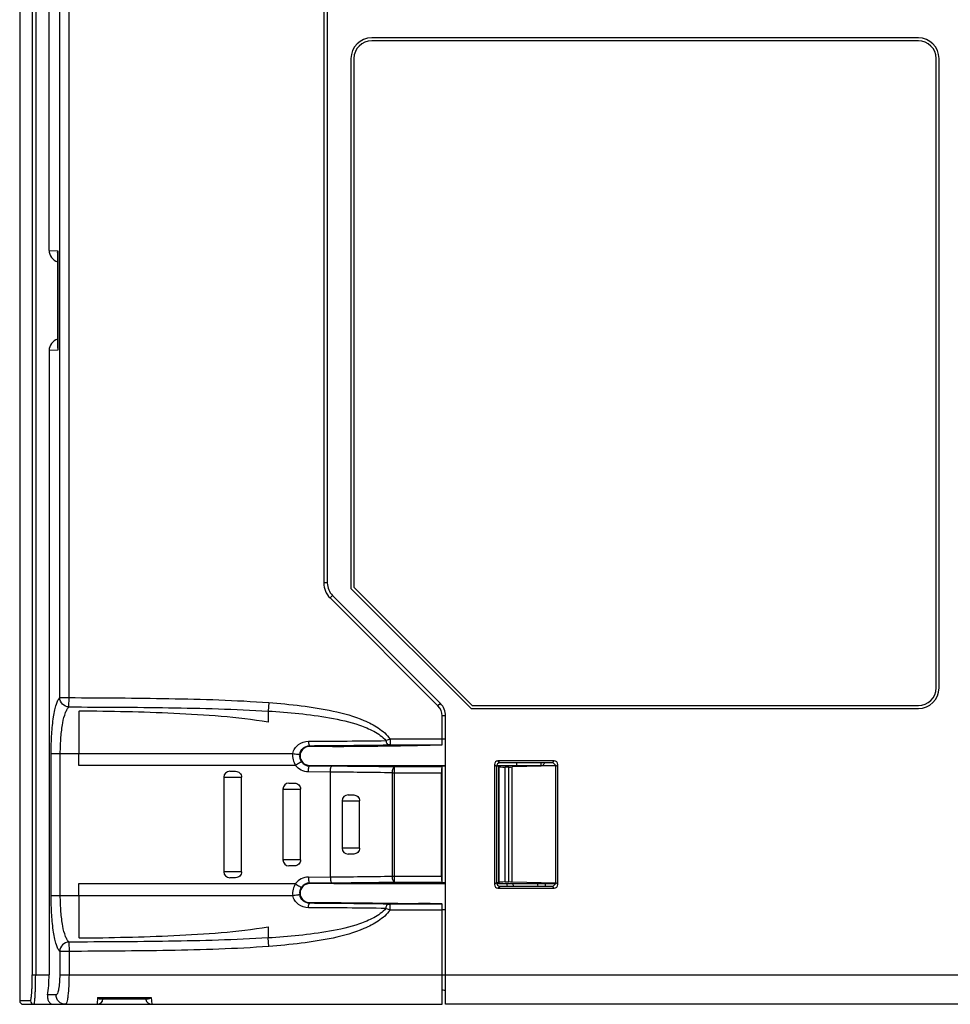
# Model space of a CAD drawing. Header units: millimetres. Extents: x 0 to 1132, y 0 to 772.
# Tile 32 of 39: x 303 to 382, y 470 to 553. Entities that reach past the tile are written whole.
import ezdxf

# ---------------------------------------------------------------- set-up
doc = ezdxf.new("R2010")
doc.units = ezdxf.units.MM
doc.header["$LTSCALE"] = 60.775
for name, color, linetype in [('03_ALL_AXES', 7, 'CONTINUOUS'), ('07_ALL_FEATURES', 7, 'CONTINUOUS'), ('7_ALL_FEATURES', 7, 'CONTINUOUS')]:
    doc.layers.add(name, color=color, linetype=linetype)

msp = doc.modelspace()

# ---------------------------------------------------------------- linework, layer by layer
at = {"layer": '03_ALL_AXES', "linetype": 'Continuous'}
msp.add_line((303.274, 619.812), (303.274, 470.147), dxfattribs=at)
at = {"layer": '07_ALL_FEATURES', "linetype": 'Continuous'}
for p, q in [((328.974, 622.232), (328.974, 505.468)), ((329.274, 622.247), (329.274, 505.468)), ((306.655, 495.773), (306.655, 621.738)), ((307.442, 495.773), (307.442, 621.738)), ((304.34, 561.187), (304.34, 472.347)), ((304.624, 561.192), (304.624, 472.347)), ((305.757, 533.578), (305.757, 561.212)), ((379.224, 551.547), (333.024, 551.547)), ((331.274, 549.797), (331.274, 504.997)), ((380.974, 496.597), (380.974, 549.797)), ((305.757, 533.578), (306.496, 533.54)), ((306.48, 533.363), (306.48, 525.33)), ((306.496, 533.54), (306.496, 525.154)), ((306.496, 525.154), (305.757, 525.115)), ((305.757, 525.115), (305.757, 472.347)), ((329.274, 505.468), (328.974, 505.468)), ((331.274, 504.997), (341.424, 494.847)), ((329.714, 504.407), (329.502, 504.195)), ((329.502, 504.195), (338.623, 495.074)), ((329.714, 504.407), (338.835, 495.286)), ((306.655, 495.773), (307.442, 495.773)), ((307.439, 494.985), (307.442, 495.773)), ((324.329, 495.354), (324.274, 494.636)), ((338.835, 495.286), (338.623, 495.074)), ((308.274, 494.584), (308.274, 491.047)), ((324.274, 494.636), (324.274, 493.693)), ((341.424, 494.847), (379.224, 494.847)), ((339.274, 494.225), (338.974, 494.225)), ((338.974, 491.776), (338.974, 494.225)), ((339.274, 469.847), (339.274, 494.225)), ((334.576, 492.276), (338.974, 492.276)), ((334.576, 492.276), (334.576, 491.776)), ((339.274, 492.247), (338.974, 492.247)), ((327.774, 491.647), (327.774, 491.708)), ((329.698, 491.647), (327.774, 491.647)), ((334.576, 491.776), (338.974, 491.776)), ((337.974, 491.733), (336.971, 491.733)), ((337.974, 491.74), (337.388, 491.74)), ((338.974, 491.757), (337.974, 491.748)), ((337.974, 491.748), (337.974, 491.74)), ((305.932, 491.047), (326.353, 491.047)), ((305.932, 479.047), (305.932, 491.047)), ((306.707, 479.047), (306.707, 491.047)), ((308.274, 490.047), (308.274, 491.047)), ((348.45, 490.422), (343.698, 490.422)), ((343.698, 490.422), (343.87, 490.25)), ((348.45, 490.422), (348.276, 490.247)), ((326.597, 490.047), (308.274, 490.047)), ((321.024, 489.547), (321.523, 489.547)), ((329.526, 489.476), (327.674, 489.49)), ((327.774, 490.047), (329.821, 490.047)), ((327.774, 490.047), (327.774, 489.99)), ((329.526, 489.476), (329.526, 480.617)), ((329.821, 490.047), (339.274, 490.044)), ((334.939, 480.176), (334.939, 489.917)), ((338.943, 489.917), (334.941, 489.917)), ((338.974, 489.98), (338.943, 489.917)), ((339.274, 489.98), (338.974, 489.98)), ((338.974, 480.113), (338.974, 489.98)), ((343.399, 490.123), (343.57, 489.952)), ((343.399, 490.123), (343.399, 479.971)), ((343.774, 489.98), (343.57, 489.98)), ((343.57, 489.952), (343.57, 480.142)), ((343.571, 490.042), (348.574, 490.041)), ((343.802, 489.924), (343.774, 489.98)), ((343.774, 480.113), (343.774, 489.98)), ((343.802, 480.169), (343.802, 489.924)), ((348.276, 490.247), (343.87, 490.25)), ((344.608, 489.907), (344.302, 489.907)), ((344.302, 480.186), (344.302, 489.907)), ((344.608, 480.186), (344.608, 489.907)), ((348.573, 490.006), (344.908, 489.91)), ((344.908, 480.183), (344.908, 489.91)), ((345.274, 490.249), (345.274, 490.042)), ((347.316, 490.248), (347.323, 490.041)), ((348.749, 490.123), (348.574, 489.948)), ((348.574, 480.145), (348.574, 489.948)), ((348.749, 479.971), (348.749, 490.123)), ((320.524, 489.047), (322.019, 489.047)), ((320.524, 489.047), (320.524, 481.047)), ((322.019, 481.047), (322.019, 489.047)), ((334.745, 489.417), (338.934, 489.417)), ((334.745, 489.417), (334.745, 480.676)), ((338.934, 480.676), (338.934, 489.417)), ((325.524, 488.047), (327.012, 488.047)), ((325.524, 488.047), (325.524, 482.047)), ((326.024, 488.547), (326.52, 488.547)), ((327.012, 482.047), (327.012, 488.047)), ((330.524, 487.047), (331.993, 487.047)), ((330.524, 487.047), (330.524, 483.047)), ((331.024, 487.547), (331.514, 487.547)), ((331.993, 483.047), (331.993, 487.047)), ((331.993, 483.047), (330.524, 483.047)), ((327.012, 482.047), (325.524, 482.047)), ((331.514, 482.547), (331.024, 482.547)), ((326.52, 481.547), (326.024, 481.547)), ((322.019, 481.047), (320.524, 481.047)), ((321.523, 480.547), (321.024, 480.547)), ((327.674, 480.603), (329.526, 480.617)), ((334.745, 480.676), (338.934, 480.676)), ((308.274, 480.047), (326.597, 480.047)), ((308.274, 479.047), (308.274, 480.047)), ((327.774, 480.103), (327.774, 480.047)), ((329.821, 480.047), (327.774, 480.047)), ((329.821, 480.047), (339.274, 480.05)), ((334.94, 480.176), (338.943, 480.176)), ((338.943, 480.176), (338.974, 480.113)), ((339.274, 480.113), (338.974, 480.113)), ((343.399, 479.971), (343.57, 480.142)), ((343.774, 480.113), (343.57, 480.113)), ((343.571, 480.051), (348.574, 480.052)), ((343.698, 479.672), (343.87, 479.843)), ((343.698, 479.672), (348.45, 479.672)), ((343.802, 480.169), (343.774, 480.113)), ((343.87, 479.843), (348.276, 479.846)), ((344.608, 480.186), (344.302, 480.186)), ((344.419, 480.051), (344.483, 479.843)), ((348.573, 480.087), (344.908, 480.183)), ((344.933, 480.051), (344.997, 479.844)), ((347.099, 479.845), (347.035, 480.052)), ((347.672, 480.052), (347.679, 479.846)), ((348.45, 479.672), (348.276, 479.846)), ((348.749, 479.971), (348.574, 480.145)), ((305.932, 479.047), (326.353, 479.047)), ((308.274, 479.047), (308.274, 475.51)), ((327.774, 478.447), (329.698, 478.447)), ((327.774, 478.385), (327.774, 478.447)), ((338.974, 478.317), (334.576, 478.317)), ((334.576, 477.817), (334.576, 478.317)), ((338.974, 477.817), (334.576, 477.817)), ((337.974, 478.36), (336.971, 478.36)), ((337.974, 478.353), (337.388, 478.353)), ((337.974, 478.345), (337.974, 478.353)), ((338.974, 478.336), (337.974, 478.345)), ((338.974, 469.847), (338.974, 478.317)), ((339.274, 477.847), (338.974, 477.847)), ((324.274, 476.4), (324.274, 475.457)), ((324.329, 474.739), (324.274, 475.457)), ((307.439, 475.108), (307.442, 474.32)), ((307.442, 474.32), (306.655, 474.32)), ((306.655, 474.32), (306.655, 472.347)), ((307.442, 474.32), (307.442, 472.347)), ((304.34, 472.347), (305.757, 472.347)), ((306.655, 472.347), (390.674, 472.347)), ((306.346, 470.647), (305.634, 470.647)), ((309.855, 470.415), (309.815, 469.847)), ((309.855, 470.415), (314.394, 470.415)), ((310.129, 470.301), (314.12, 470.301)), ((314.394, 470.415), (314.434, 469.847)), ((339.274, 470.998), (338.974, 471.079)), ((304.179, 470.147), (303.274, 470.147)), ((303.573, 469.847), (338.974, 469.847)), ((390.674, 469.847), (339.274, 469.847))]:
    msp.add_line(p, q, dxfattribs=at)
for centre, radius, start, end in [((333.024, 549.797), 1.75, 90, 180), ((379.224, 549.797), 1.75, 0, 90), ((330.774, 505.468), 1.8, 180, 225), ((330.774, 505.468), 1.5, 180, 225), ((379.224, 496.597), 1.75, 270, 0), ((337.774, 494.225), 1.5, 0, 45), ((310.581, 493.787), 2.441, 159.52325, 160.94051), ((337.774, 494.225), 1.2, 0, 45), ((320.388, 1654.914), 1162.858, 270.35914, 270.682133), ((337.469, 484.544), 8.256, 110.51218, 113.08195), ((327.774, 490.847), 0.8, 90, 270), ((320.146, 1578.317), 1086.635, 270.402207, 270.752106), ((324.812, 1209.487), 717.857, 270.39004, 271.003833), ((334.572, 479.899), 11.877, 89.98051, 90.78294), ((327.702, 490.847), 1.364, 171.56605, 215.91148), ((327.783, 490.847), 0.856, 171.54928, 216.03535), ((327.784, 490.847), 0.857, 216.03991, 269.35839), ((321.024, 489.047), 0.5, 90, 180), ((323.412, -284.102), 773.602, 89.160586, 89.547166), ((323.226, -325.718), 815.719, 89.177151, 89.54924), ((346.774, 490.747), 1, 315.11927, 329.92623), ((326.024, 488.047), 0.5, 90, 180), ((331.024, 487.047), 0.5, 90, 180), ((331.024, 483.047), 0.5, 180, 270), ((326.024, 482.047), 0.5, 180, 270), ((321.024, 481.047), 0.5, 180, 270), ((327.686, 479.26), 1.343, 90.48488, 144.13079), ((322.039, 1375.935), 895.349, 270.479139, 270.813153), ((327.702, 479.247), 1.364, 144.08697, 188.43551), ((327.783, 479.247), 0.856, 143.96261, 188.45275), ((327.774, 479.247), 0.8, 90, 270), ((327.784, 479.246), 0.857, 90.63573, 143.96597), ((321.888, 1416.18), 936.095, 270.474708, 270.798939), ((321.834, -528.734), 1006.765, 89.294412, 89.667445), ((321.711, -452.818), 931.222, 89.218664, 89.626917), ((337.495, 485.615), 8.327, 246.9263, 249.47528), ((334.572, 490.193), 11.876, 269.21693, 270.01987), ((310.581, 476.307), 2.441, 199.05893, 200.47613), ((309.815, 470.347), 0.5, 270, 355), ((303.574, 470.147), 0.3, 180, 270), ((314.434, 470.347), 0.5, 189.62255, 270)]:
    msp.add_arc(centre, radius, start, end, dxfattribs=at)
for centre, major_axis, ratio, start_param, end_param in [((306.783, 533.576), (1.025, -0.044), 0.974447, -3.099817, -1.829509), ((306.783, 525.117), (1.025, 0.044), 0.974447, 1.829509, 3.099817), ((343.7, 490.12), (0.214, -0.214), 0.992433, 2.359993, 3.923193), ((348.448, 490.12), (0.214, 0.214), 0.992433, -0.7816, 0.7816), ((338.943, 489.417), (0, 0.5), 0.017455, 0.034907, 1.570796), ((343.872, 489.949), (0.223, -0.204), 0.991641, 2.31442, 3.87762), ((344.302, 489.924), (0.5, 0), 0.034921, -3.124139, -1.570796), ((344.608, 489.924), (0.5, 0), 0.034921, -1.570796, -0.927295), ((348.273, 489.946), (0.201, 0.225), 0.993148, -0.837197, 0.726003), ((338.943, 480.676), (0, 0.5), 0.017455, -4.712389, -3.176499), ((343.7, 479.973), (0.214, 0.214), 0.992433, -3.923193, -2.359993), ((343.872, 480.144), (0.223, 0.204), 0.991641, 2.405566, 3.968766), ((344.302, 480.169), (0.5, 0), 0.034921, 1.570796, 3.124139), ((344.608, 480.169), (0.5, 0), 0.034921, 0.927295, 1.570796), ((348.273, 480.148), (-0.201, 0.225), 0.993148, -3.867595, -2.304395), ((348.448, 479.973), (0.214, -0.214), 0.992433, -0.7816, 0.7816), ((305.297, 472.347), (0, 2.5), 0.183819, -2.318559, -1.570796)]:
    msp.add_ellipse(centre, major_axis=major_axis, ratio=ratio, start_param=start_param, end_param=end_param, dxfattribs=at)
for points in [[(306.48, 533.363), (306.48, 533.422), (306.486, 533.481), (306.496, 533.54)], [(306.48, 525.33), (306.48, 525.271), (306.486, 525.212), (306.496, 525.154)], [(329.643, 489.976), (329.02, 489.981), (328.397, 489.986), (327.774, 489.99)], [(327.774, 480.103), (328.397, 480.107), (329.02, 480.112), (329.643, 480.118)]]:
    msp.add_open_spline(points, degree=3, dxfattribs=at)
for points, knots in [([(305.932, 491.047), (305.932, 491.598), (305.964, 492.634), (306.084, 493.865), (306.233, 494.7), (306.353, 495.175), (306.483, 495.526), (306.593, 495.713), (306.655, 495.773)], [0, 0, 0, 0, 0.342296, 0.643066, 0.766891, 0.868618, 0.946341, 1, 1, 1, 1]), ([(307.439, 494.985), (307.24, 494.992), (306.835, 495.168), (306.661, 495.574), (306.655, 495.773)], [0, 0, 0, 0, 0.49987, 1, 1, 1, 1]), ([(307.442, 495.773), (310.258, 495.763), (314.482, 495.737), (320.112, 495.6), (322.925, 495.46), (324.329, 495.354)], [0, 0, 0, 0, 0.500006, 0.750008, 1, 1, 1, 1]), ([(324.329, 495.354), (325.239, 495.285), (327.057, 495.115), (329.762, 494.693), (331.976, 494.082), (333.606, 493.258), (334.312, 492.646), (334.576, 492.276)], [0, 0, 0, 0, 0.250252, 0.500451, 0.750386, 0.875383, 1, 1, 1, 1]), ([(306.707, 491.047), (306.707, 491.508), (306.739, 492.375), (306.88, 493.537), (307.067, 494.339), (307.267, 494.786), (307.379, 494.937), (307.439, 494.985)], [0, 0, 0, 0, 0.340228, 0.639131, 0.864159, 0.943192, 1, 1, 1, 1]), ([(307.439, 494.985), (310.246, 494.977), (314.457, 494.956), (320.069, 494.842), (322.874, 494.725), (324.274, 494.636)], [0, 0, 0, 0, 0.500039, 0.750038, 1, 1, 1, 1]), ([(324.274, 493.693), (322.959, 493.92), (320.301, 494.214), (314.971, 494.531), (310.965, 494.61), (308.295, 494.64)], [0, 0, 0, 0, 0.249958, 0.49997, 1, 1, 1, 1]), ([(324.274, 494.636), (325.143, 494.581), (326.881, 494.445), (329.47, 494.111), (331.605, 493.631), (333.214, 492.972), (333.947, 492.465), (334.232, 492.139)], [0, 0, 0, 0, 0.250276, 0.500471, 0.75043, 0.875404, 1, 1, 1, 1]), ([(326.353, 491.047), (326.378, 491.198), (326.495, 491.491), (326.917, 491.932), (327.381, 492.077), (327.677, 492.079)], [0, 0, 0, 0, 0.255763, 0.506459, 1, 1, 1, 1]), ([(327.677, 492.079), (327.683, 491.991), (327.696, 491.872), (327.732, 491.752), (327.76, 491.711), (327.774, 491.708)], [0, 0, 0, 0, 0.675933, 0.88749, 1, 1, 1, 1]), ([(334.232, 492.139), (334.243, 492.051), (334.265, 491.921), (334.359, 491.78), (334.41, 491.775)], [0, 0, 0, 0, 0.635789, 1, 1, 1, 1]), ([(326.936, 490.972), (326.966, 491.172), (327.173, 491.556), (327.58, 491.706), (327.774, 491.708)], [0, 0, 0, 0, 0.509616, 1, 1, 1, 1]), ([(326.353, 491.047), (326.423, 491.036), (326.555, 491.016), (326.713, 490.994), (326.82, 490.982), (326.877, 490.974), (326.913, 490.974), (326.932, 490.97), (326.936, 490.972)], [0, 0, 0, 0, 0.360917, 0.683794, 0.812081, 0.910342, 0.973794, 1, 1, 1, 1]), ([(326.597, 490.047), (326.653, 490.089), (326.759, 490.165), (326.89, 490.251), (326.98, 490.303), (327.031, 490.329), (327.064, 490.342), (327.086, 490.347), (327.091, 490.343)], [0, 0, 0, 0, 0.359225, 0.678428, 0.805324, 0.903168, 0.968019, 1, 1, 1, 1]), ([(321.523, 489.547), (321.649, 489.547), (321.914, 489.439), (322.019, 489.174), (322.019, 489.047)], [0, 0, 0, 0, 0.498775, 1, 1, 1, 1]), ([(327.674, 489.49), (327.467, 489.492), (327.047, 489.595), (326.72, 489.878), (326.597, 490.047)], [0, 0, 0, 0, 0.497915, 1, 1, 1, 1]), ([(327.674, 489.49), (327.675, 489.553), (327.679, 489.668), (327.7, 489.825), (327.724, 489.926), (327.756, 489.987), (327.774, 489.99)], [0, 0, 0, 0, 0.360234, 0.671403, 0.890465, 1, 1, 1, 1]), ([(329.526, 489.476), (329.527, 489.592), (329.54, 489.753), (329.585, 489.915), (329.623, 489.973), (329.643, 489.976)], [0, 0, 0, 0, 0.663655, 0.883288, 1, 1, 1, 1]), ([(334.939, 489.917), (334.872, 489.911), (334.762, 489.704), (334.747, 489.535), (334.745, 489.417)], [0, 0, 0, 0, 0.365407, 1, 1, 1, 1]), ([(326.52, 488.547), (326.646, 488.547), (326.909, 488.438), (327.012, 488.174), (327.012, 488.047)], [0, 0, 0, 0, 0.497034, 1, 1, 1, 1]), ([(331.514, 487.547), (331.637, 487.547), (331.896, 487.435), (331.993, 487.173), (331.993, 487.047)], [0, 0, 0, 0, 0.492593, 1, 1, 1, 1]), ([(331.993, 483.047), (331.993, 482.92), (331.896, 482.658), (331.637, 482.547), (331.514, 482.547)], [0, 0, 0, 0, 0.507407, 1, 1, 1, 1]), ([(327.012, 482.047), (327.012, 481.919), (326.909, 481.655), (326.646, 481.547), (326.52, 481.547)], [0, 0, 0, 0, 0.502966, 1, 1, 1, 1]), ([(322.019, 481.047), (322.019, 480.919), (321.914, 480.654), (321.649, 480.547), (321.523, 480.547)], [0, 0, 0, 0, 0.501225, 1, 1, 1, 1]), ([(327.674, 480.603), (327.675, 480.54), (327.679, 480.425), (327.7, 480.268), (327.724, 480.167), (327.756, 480.106), (327.774, 480.103)], [0, 0, 0, 0, 0.360233, 0.671403, 0.890465, 1, 1, 1, 1]), ([(329.526, 480.617), (329.527, 480.501), (329.54, 480.34), (329.585, 480.179), (329.623, 480.12), (329.643, 480.118)], [0, 0, 0, 0, 0.663654, 0.883287, 1, 1, 1, 1]), ([(334.745, 480.676), (334.742, 480.614), (334.755, 480.495), (334.794, 480.339), (334.85, 480.226), (334.911, 480.179), (334.939, 480.176)], [0, 0, 0, 0, 0.333434, 0.628325, 0.852513, 1, 1, 1, 1]), ([(326.597, 480.047), (326.653, 480.005), (326.759, 479.928), (326.89, 479.842), (326.98, 479.79), (327.031, 479.764), (327.064, 479.751), (327.086, 479.747), (327.091, 479.75)], [0, 0, 0, 0, 0.35922, 0.678425, 0.805321, 0.903167, 0.968019, 1, 1, 1, 1]), ([(306.655, 474.32), (306.593, 474.381), (306.483, 474.567), (306.353, 474.919), (306.233, 475.393), (306.084, 476.228), (305.964, 477.459), (305.932, 478.495), (305.932, 479.047)], [0, 0, 0, 0, 0.053659, 0.131378, 0.233099, 0.356913, 0.657667, 1, 1, 1, 1]), ([(307.439, 475.108), (307.379, 475.156), (307.267, 475.308), (307.067, 475.754), (306.88, 476.556), (306.739, 477.718), (306.707, 478.585), (306.707, 479.047)], [0, 0, 0, 0, 0.056799, 0.135838, 0.36083, 0.659698, 1, 1, 1, 1]), ([(326.353, 479.047), (326.423, 479.057), (326.555, 479.077), (326.713, 479.099), (326.82, 479.111), (326.877, 479.119), (326.913, 479.119), (326.932, 479.123), (326.936, 479.121)], [0, 0, 0, 0, 0.360895, 0.683774, 0.812068, 0.910336, 0.973793, 1, 1, 1, 1]), ([(327.677, 478.014), (327.381, 478.016), (326.917, 478.162), (326.495, 478.603), (326.378, 478.895), (326.353, 479.047)], [0, 0, 0, 0, 0.493829, 0.744522, 1, 1, 1, 1]), ([(327.774, 478.385), (327.58, 478.387), (327.173, 478.537), (326.966, 478.921), (326.936, 479.121)], [0, 0, 0, 0, 0.49073, 1, 1, 1, 1]), ([(334.232, 477.955), (333.946, 477.629), (333.213, 477.123), (331.604, 476.461), (329.47, 475.982), (326.88, 475.649), (325.143, 475.513), (324.274, 475.457)], [0, 0, 0, 0, 0.12461, 0.249586, 0.499537, 0.749728, 1, 1, 1, 1]), ([(334.576, 477.817), (334.312, 477.447), (333.605, 476.836), (331.976, 476.01), (329.761, 475.4), (327.057, 474.979), (325.239, 474.809), (324.329, 474.739)], [0, 0, 0, 0, 0.124637, 0.249632, 0.499559, 0.749753, 1, 1, 1, 1]), ([(327.677, 478.014), (327.683, 478.102), (327.696, 478.221), (327.732, 478.341), (327.76, 478.382), (327.774, 478.385)], [0, 0, 0, 0, 0.675942, 0.887496, 1, 1, 1, 1]), ([(329.698, 478.447), (330.357, 478.441), (332.92, 478.418), (335.484, 478.388), (337.388, 478.353)], [0, 0, 0, 0, 0.25704, 1, 1, 1, 1]), ([(334.232, 477.955), (334.242, 478.043), (334.264, 478.172), (334.359, 478.314), (334.409, 478.318)], [0, 0, 0, 0, 0.635777, 1, 1, 1, 1]), ([(308.295, 475.453), (310.965, 475.482), (314.971, 475.563), (320.301, 475.879), (322.959, 476.174), (324.274, 476.4)], [0, 0, 0, 0, 0.50003, 0.750042, 1, 1, 1, 1]), ([(324.274, 475.457), (322.874, 475.368), (320.069, 475.252), (314.457, 475.138), (310.246, 475.116), (307.439, 475.108)], [0, 0, 0, 0, 0.249962, 0.499962, 1, 1, 1, 1]), ([(307.439, 475.108), (307.24, 475.101), (306.835, 474.926), (306.661, 474.519), (306.655, 474.32)], [0, 0, 0, 0, 0.49987, 1, 1, 1, 1]), ([(324.329, 474.739), (322.925, 474.633), (320.112, 474.494), (314.482, 474.356), (310.258, 474.33), (307.442, 474.32)], [0, 0, 0, 0, 0.249993, 0.499995, 1, 1, 1, 1]), ([(304.179, 470.147), (304.196, 470.147), (304.221, 470.223), (304.244, 470.331), (304.271, 470.541), (304.294, 470.806), (304.314, 471.137), (304.335, 471.656), (304.34, 472.065), (304.34, 472.347)], [0, 0, 0, 0, 0.023356, 0.080991, 0.173022, 0.296484, 0.446992, 0.618861, 1, 1, 1, 1]), ([(304.478, 469.847), (304.484, 469.847), (304.497, 469.866), (304.515, 469.926), (304.538, 470.066), (304.561, 470.292), (304.582, 470.599), (304.6, 470.973), (304.619, 471.563), (304.624, 472.027), (304.624, 472.347)], [0, 0, 0, 0, 0.007232, 0.02247, 0.079772, 0.17184, 0.295522, 0.446299, 0.618429, 1, 1, 1, 1]), ([(306.655, 472.347), (306.655, 472.128), (306.641, 471.724), (306.583, 471.198), (306.504, 470.853), (306.423, 470.686), (306.368, 470.647), (306.346, 470.647)], [0, 0, 0, 0, 0.370427, 0.684548, 0.898651, 0.961631, 1, 1, 1, 1]), ([(307.442, 472.347), (307.442, 472.027), (307.429, 471.435), (307.376, 470.74), (307.313, 470.291), (307.26, 470.059), (307.216, 469.918), (307.158, 469.847), (307.133, 469.847)], [0, 0, 0, 0, 0.376088, 0.694926, 0.817717, 0.91014, 0.969956, 1, 1, 1, 1]), ([(305.634, 470.647), (305.615, 470.533), (305.617, 470.319), (305.73, 470.051), (305.907, 469.885), (306.051, 469.847), (306.118, 469.847)], [0, 0, 0, 0, 0.329755, 0.593063, 0.809064, 1, 1, 1, 1]), ([(307.133, 469.847), (306.932, 469.847), (306.511, 470.02), (306.346, 470.443), (306.346, 470.647)], [0, 0, 0, 0, 0.497125, 1, 1, 1, 1]), ([(309.855, 470.415), (309.878, 470.398), (309.96, 470.342), (310.059, 470.301), (310.131, 470.301)], [0, 0, 0, 0, 0.284577, 1, 1, 1, 1]), ([(314.394, 470.415), (314.371, 470.398), (314.288, 470.342), (314.19, 470.301), (314.118, 470.301)], [0, 0, 0, 0, 0.284571, 1, 1, 1, 1]), ([(304.179, 470.147), (304.179, 470.07), (304.242, 469.911), (304.402, 469.847), (304.478, 469.847)], [0, 0, 0, 0, 0.500433, 1, 1, 1, 1])]:
    msp.add_open_spline(points, degree=3, knots=knots, dxfattribs=at)
at = {"layer": '7_ALL_FEATURES', "linetype": 'Continuous'}
for p, q in [((379.224, 551.297), (333.024, 551.297)), ((331.524, 549.797), (331.524, 505.097)), ((380.724, 496.597), (380.724, 549.797)), ((331.524, 505.097), (341.524, 495.097)), ((341.524, 495.097), (379.224, 495.097))]:
    msp.add_line(p, q, dxfattribs=at)
for centre, start, end in [((333.024, 549.797), 90, 180), ((379.224, 549.797), 0, 90), ((379.224, 496.597), 270, 0)]:
    msp.add_arc(centre, 1.5, start, end, dxfattribs=at)

doc.saveas('drawing.dxf')
